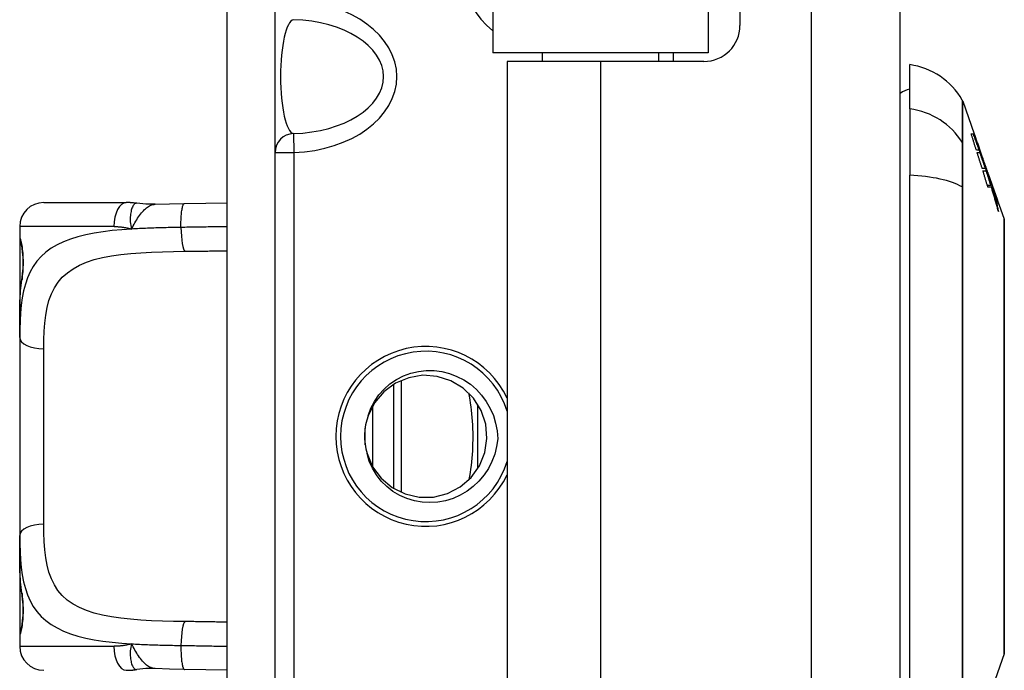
# Model space of a CAD drawing. Header units: inches. Extents: x 2.8 to 89.6, y 4.6 to 48.7.
# Tile 35 of 107: x 21.6 to 23.3, y 14.8 to 15.9. Entities that reach past the tile are written whole.
import ezdxf

# ---------------------------------------------------------------- set-up
doc = ezdxf.new("R2010")
doc.units = ezdxf.units.IN
doc.header["$MEASUREMENT"] = 0
doc.layers.add('Visible Edges(ANSI)', color=7, linetype='Continuous', lineweight=25)
doc.layers.add('Visible Tangent Edges(ANSI)', color=7, linetype='Continuous', lineweight=25)

msp = doc.modelspace()

# ---------------------------------------------------------------- linework, layer by layer
at = {"layer": 'Visible Edges(ANSI)'}
for p, q in [((23.0815, 11.1129), (23.0815, 34.6239)), ((22.4128, 16.4669), (22.4128, 15.8464)), ((22.8185, 16.4388), (22.8185, 15.8914)), ((21.977, 14.0919), (21.977, 16.3419)), ((22.0557, 14.0919), (22.0557, 16.3419)), ((22.7663, 16.1795), (22.7663, 15.8464)), ((22.7663, 15.8464), (22.4128, 15.8464)), ((22.494, 15.8464), (22.494, 15.8324)), ((22.685, 15.8464), (22.685, 15.8324)), ((22.7089, 15.8464), (22.7089, 15.8324)), ((22.5895, 15.8324), (22.4365, 15.8324)), ((22.4365, 15.8324), (22.4365, 14.6014)), ((22.7595, 15.8324), (22.5895, 15.8324)), ((23.0973, 15.7544), (23.0973, 15.8271)), ((23.0973, 15.7544), (23.0973, 15.6456)), ((23.1842, 15.7672), (23.203, 15.7134)), ((23.198, 15.7134), (23.2024, 15.7134)), ((23.2018, 15.7129), (23.1982, 15.7129)), ((23.2028, 15.7134), (23.203, 15.7134)), ((23.2029, 15.7134), (23.2033, 15.7123)), ((23.2034, 15.7123), (23.2032, 15.7123)), ((23.2266, 15.646), (23.2034, 15.7123)), ((23.2102, 15.6916), (23.2095, 15.6916)), ((23.2108, 15.6866), (23.2066, 15.6866)), ((23.2077, 15.6831), (23.212, 15.6831)), ((23.2174, 15.6715), (23.2169, 15.6715)), ((23.0973, 14.7882), (23.0973, 15.6456)), ((23.221, 15.6564), (23.2161, 15.6564)), ((23.2173, 15.6526), (23.2223, 15.6526)), ((23.2227, 15.6531), (23.2256, 15.6448)), ((23.2248, 15.6495), (23.2241, 15.6495)), ((23.2256, 15.6448), (23.2253, 15.6448)), ((23.226, 15.6473), (23.2256, 15.6473)), ((23.2266, 15.646), (23.2411, 15.6047)), ((23.2271, 15.6444), (23.227, 15.6444)), ((23.2304, 15.6287), (23.2246, 15.6287)), ((23.2312, 15.6259), (23.2255, 15.6259)), ((23.2295, 15.6374), (23.2292, 15.6374)), ((23.2324, 15.6246), (23.2316, 15.6246)), ((23.2334, 15.6254), (23.2332, 15.6254)), ((23.2334, 15.6254), (23.2338, 15.6254)), ((23.236, 15.6179), (23.2357, 15.6179)), ((23.2364, 15.6179), (23.236, 15.6179)), ((21.676, 15.6007), (21.8114, 15.6007)), ((23.2399, 15.6079), (23.2425, 15.6004)), ((23.2405, 15.6059), (23.2399, 15.6059)), ((23.2425, 15.6004), (23.242, 15.6004)), ((23.2434, 15.5981), (23.2433, 15.5981)), ((23.2434, 15.5981), (23.2519, 15.5737)), ((21.6366, 15.5614), (21.6366, 15.5417)), ((21.6366, 15.5417), (21.6366, 15.4179)), ((21.6366, 15.3795), (21.6366, 15.4179)), ((21.6366, 15.3795), (21.6366, 15.0543)), ((22.2626, 15.3088), (22.2626, 15.125)), ((22.2036, 15.203), (22.2036, 15.2307)), ((21.6366, 15.0159), (21.6366, 15.0543)), ((21.6366, 15.0159), (21.6366, 14.8921)), ((21.6366, 14.8921), (21.6366, 14.8724)), ((23.2519, 14.8601), (23.2245, 14.7819))]:
    msp.add_line(p, q, dxfattribs=at)
at = {"layer": 'Visible Edges(ANSI)', "flags": 128}
for points in [[(23.2066, 15.6866), (23.2062, 15.6878), (23.2059, 15.6889), (23.2055, 15.69), (23.2052, 15.6911), (23.2048, 15.6922), (23.2044, 15.6933), (23.2041, 15.6944), (23.2037, 15.6956), (23.2034, 15.6967), (23.203, 15.6978), (23.2027, 15.6989), (23.2023, 15.7), (23.2019, 15.7011), (23.2016, 15.7023), (23.2012, 15.7034), (23.2009, 15.7045), (23.2005, 15.7056), (23.2001, 15.7067), (23.1998, 15.7078), (23.1994, 15.7089), (23.1991, 15.7101), (23.1987, 15.7112), (23.1983, 15.7123), (23.198, 15.7134)], [(23.2181, 15.6681), (23.2175, 15.6699), (23.2168, 15.6716), (23.2162, 15.6734), (23.2155, 15.6751), (23.2149, 15.6769), (23.2142, 15.6787), (23.2136, 15.6805), (23.2129, 15.6823), (23.2123, 15.6841), (23.2116, 15.686), (23.2109, 15.6878), (23.2103, 15.6897), (23.2096, 15.6915), (23.2089, 15.6934), (23.2082, 15.6953), (23.2075, 15.6972), (23.2068, 15.6991), (23.2061, 15.701), (23.2054, 15.703), (23.2047, 15.7049), (23.204, 15.7069), (23.2033, 15.7089), (23.2025, 15.7109), (23.2018, 15.7129)], [(23.2018, 15.7129), (23.2022, 15.7118), (23.2025, 15.7107), (23.2029, 15.7096), (23.2033, 15.7085), (23.2037, 15.7074), (23.204, 15.7063), (23.2044, 15.7052), (23.2048, 15.7041), (23.2052, 15.7031), (23.2055, 15.702), (23.2059, 15.7009), (23.2063, 15.6998), (23.2067, 15.6987), (23.207, 15.6976), (23.2074, 15.6965), (23.2078, 15.6954), (23.2082, 15.6943), (23.2085, 15.6932), (23.2089, 15.6921), (23.2093, 15.691), (23.2096, 15.6899), (23.21, 15.6888), (23.2104, 15.6877), (23.2108, 15.6866)], [(23.2024, 15.7134), (23.2027, 15.7125), (23.203, 15.7117), (23.2033, 15.7108), (23.2037, 15.7099), (23.204, 15.709), (23.2043, 15.7081), (23.2046, 15.7073), (23.2049, 15.7064), (23.2053, 15.7054), (23.2056, 15.7045), (23.2059, 15.7036), (23.2063, 15.7027), (23.2066, 15.7018), (23.2069, 15.7009), (23.2073, 15.7), (23.2076, 15.699), (23.2079, 15.6981), (23.2082, 15.6972), (23.2086, 15.6963), (23.2089, 15.6953), (23.2093, 15.6944), (23.2096, 15.6935), (23.2099, 15.6926), (23.2102, 15.6916)], [(23.2102, 15.6916), (23.2099, 15.6925), (23.2096, 15.6934), (23.2093, 15.6944), (23.209, 15.6953), (23.2087, 15.6962), (23.2084, 15.6971), (23.2081, 15.698), (23.2078, 15.6989), (23.2075, 15.6998), (23.2072, 15.7007), (23.2069, 15.7016), (23.2066, 15.7025), (23.2062, 15.7034), (23.2059, 15.7043), (23.2056, 15.7052), (23.2053, 15.7062), (23.205, 15.7071), (23.2047, 15.708), (23.2044, 15.7089), (23.2041, 15.7098), (23.2038, 15.7107), (23.2035, 15.7116), (23.2031, 15.7125), (23.2028, 15.7134)], [(23.2034, 15.7123), (23.204, 15.7107), (23.2046, 15.709), (23.2051, 15.7073), (23.2057, 15.7056), (23.2063, 15.7039), (23.2069, 15.7023), (23.2075, 15.7006), (23.2081, 15.6989), (23.2087, 15.6972), (23.2093, 15.6954), (23.2099, 15.6937), (23.2104, 15.692), (23.211, 15.6903), (23.2116, 15.6886), (23.2122, 15.6869), (23.2128, 15.6852), (23.2134, 15.6835), (23.214, 15.6818), (23.2146, 15.68), (23.2151, 15.6783), (23.2157, 15.6766), (23.2163, 15.6749), (23.2169, 15.6732), (23.2174, 15.6715)], [(23.2161, 15.6564), (23.2158, 15.6575), (23.2154, 15.6586), (23.2151, 15.6597), (23.2147, 15.6609), (23.2144, 15.662), (23.214, 15.6631), (23.2137, 15.6642), (23.2133, 15.6653), (23.213, 15.6664), (23.2126, 15.6675), (23.2123, 15.6687), (23.2119, 15.6698), (23.2116, 15.6709), (23.2112, 15.672), (23.2109, 15.6731), (23.2105, 15.6742), (23.2102, 15.6754), (23.2098, 15.6765), (23.2095, 15.6776), (23.2091, 15.6787), (23.2087, 15.6798), (23.2084, 15.6809), (23.208, 15.682), (23.2077, 15.6831)], [(23.212, 15.6831), (23.2123, 15.682), (23.2127, 15.6809), (23.2131, 15.6798), (23.2135, 15.6787), (23.2138, 15.6776), (23.2142, 15.6765), (23.2146, 15.6754), (23.215, 15.6742), (23.2154, 15.6731), (23.2157, 15.672), (23.2161, 15.6709), (23.2165, 15.6698), (23.2169, 15.6687), (23.2172, 15.6675), (23.2176, 15.6664), (23.218, 15.6653), (23.2184, 15.6642), (23.2188, 15.6631), (23.2191, 15.662), (23.2195, 15.6609), (23.2199, 15.6597), (23.2203, 15.6586), (23.2206, 15.6575), (23.221, 15.6564)], [(23.2174, 15.6715), (23.2178, 15.6705), (23.2182, 15.6695), (23.2185, 15.6685), (23.2189, 15.6674), (23.2193, 15.6664), (23.2197, 15.6654), (23.22, 15.6643), (23.2204, 15.6633), (23.2208, 15.6623), (23.2211, 15.6612), (23.2215, 15.6602), (23.2219, 15.6591), (23.2222, 15.6581), (23.2226, 15.6571), (23.223, 15.656), (23.2234, 15.655), (23.2237, 15.6539), (23.2241, 15.6529), (23.2245, 15.6518), (23.2249, 15.6508), (23.2252, 15.6498), (23.2256, 15.6487), (23.226, 15.6477), (23.2263, 15.6466)], [(23.2256, 15.6448), (23.2253, 15.6457), (23.225, 15.6467), (23.2247, 15.6477), (23.2243, 15.6487), (23.224, 15.6496), (23.2237, 15.6506), (23.2234, 15.6516), (23.2231, 15.6526), (23.2228, 15.6535), (23.2225, 15.6545), (23.2222, 15.6555), (23.2219, 15.6565), (23.2216, 15.6574), (23.2212, 15.6584), (23.2209, 15.6594), (23.2206, 15.6604), (23.2203, 15.6613), (23.22, 15.6623), (23.2197, 15.6633), (23.2194, 15.6643), (23.219, 15.6652), (23.2187, 15.6662), (23.2184, 15.6672), (23.2181, 15.6681)], [(23.2255, 15.6259), (23.2251, 15.627), (23.2248, 15.6281), (23.2245, 15.6292), (23.2241, 15.6304), (23.2238, 15.6315), (23.2234, 15.6326), (23.2231, 15.6337), (23.2228, 15.6348), (23.2224, 15.6359), (23.2221, 15.637), (23.2217, 15.6382), (23.2214, 15.6393), (23.221, 15.6404), (23.2207, 15.6415), (23.2204, 15.6426), (23.22, 15.6437), (23.2197, 15.6449), (23.2193, 15.646), (23.219, 15.6471), (23.2186, 15.6482), (23.2183, 15.6493), (23.218, 15.6504), (23.2176, 15.6515), (23.2173, 15.6526)], [(23.2223, 15.6526), (23.2226, 15.6516), (23.223, 15.6506), (23.2233, 15.6497), (23.2236, 15.6487), (23.224, 15.6477), (23.2243, 15.6467), (23.2246, 15.6457), (23.225, 15.6447), (23.2253, 15.6437), (23.2257, 15.6427), (23.226, 15.6417), (23.2263, 15.6407), (23.2267, 15.6397), (23.227, 15.6387), (23.2273, 15.6377), (23.2277, 15.6367), (23.228, 15.6357), (23.2283, 15.6347), (23.2287, 15.6337), (23.229, 15.6326), (23.2294, 15.6316), (23.2297, 15.6306), (23.23, 15.6297), (23.2304, 15.6287)], [(23.2304, 15.6287), (23.23, 15.6297), (23.2297, 15.6307), (23.2294, 15.6317), (23.2291, 15.6327), (23.2288, 15.6338), (23.2285, 15.6348), (23.2281, 15.6358), (23.2278, 15.6368), (23.2275, 15.6379), (23.2272, 15.6389), (23.2269, 15.6399), (23.2265, 15.6409), (23.2262, 15.6419), (23.2259, 15.643), (23.2256, 15.644), (23.2252, 15.645), (23.2249, 15.646), (23.2246, 15.647), (23.2243, 15.6481), (23.224, 15.6491), (23.2236, 15.6501), (23.2233, 15.6511), (23.223, 15.6521), (23.2227, 15.6531)], [(23.2283, 15.6399), (23.2282, 15.6403), (23.228, 15.6407), (23.2279, 15.6411), (23.2277, 15.6415), (23.2276, 15.6419), (23.2274, 15.6423), (23.2273, 15.6427), (23.2271, 15.6431), (23.227, 15.6435), (23.2268, 15.6439), (23.2267, 15.6443), (23.2266, 15.6447), (23.2264, 15.6451), (23.2263, 15.6455), (23.2261, 15.6459), (23.226, 15.6463), (23.2258, 15.6467), (23.2257, 15.6471), (23.2255, 15.6475), (23.2254, 15.6479), (23.2253, 15.6483), (23.2251, 15.6487), (23.225, 15.6491), (23.2248, 15.6495)], [(23.2248, 15.6495), (23.2253, 15.648), (23.2258, 15.6465), (23.2263, 15.645), (23.2268, 15.6435), (23.2273, 15.6419), (23.2278, 15.6404), (23.2283, 15.6389), (23.2288, 15.6374), (23.2293, 15.6358), (23.2298, 15.6343), (23.2303, 15.6328), (23.2308, 15.6312), (23.2312, 15.6297), (23.2317, 15.6282), (23.2322, 15.6266), (23.2327, 15.6251), (23.2332, 15.6236), (23.2337, 15.622), (23.2341, 15.6205), (23.2346, 15.619), (23.2351, 15.6174), (23.2356, 15.6159), (23.236, 15.6143), (23.2365, 15.6128)], [(23.2263, 15.6466), (23.2262, 15.6469), (23.2262, 15.6471), (23.2261, 15.6472), (23.2261, 15.6473), (23.226, 15.6473), (23.226, 15.6473), (23.226, 15.6473), (23.226, 15.6472), (23.2261, 15.6471), (23.2261, 15.6469), (23.2262, 15.6466), (23.2263, 15.6464), (23.2264, 15.646), (23.2265, 15.6457), (23.2266, 15.6453), (23.2267, 15.6448), (23.2269, 15.6443), (23.2271, 15.6438), (23.2272, 15.6433), (23.2274, 15.6426), (23.2276, 15.642), (23.2278, 15.6413), (23.2281, 15.6406), (23.2283, 15.6399)], [(23.2291, 15.6377), (23.2289, 15.6384), (23.2287, 15.639), (23.2285, 15.6396), (23.2283, 15.6402), (23.2281, 15.6407), (23.228, 15.6412), (23.2278, 15.6417), (23.2277, 15.6421), (23.2276, 15.6426), (23.2274, 15.6429), (23.2273, 15.6433), (23.2272, 15.6436), (23.2272, 15.6439), (23.2271, 15.6441), (23.227, 15.6443), (23.227, 15.6445), (23.227, 15.6446), (23.2269, 15.6447), (23.2269, 15.6447), (23.2269, 15.6447), (23.227, 15.6447), (23.227, 15.6446), (23.227, 15.6445), (23.2271, 15.6444)], [(23.2271, 15.6444), (23.2271, 15.6443), (23.2272, 15.6442), (23.2272, 15.6441), (23.2273, 15.644), (23.2273, 15.6438), (23.2274, 15.6436), (23.2275, 15.6434), (23.2276, 15.6432), (23.2276, 15.6429), (23.2277, 15.6426), (23.2279, 15.6423), (23.228, 15.642), (23.2281, 15.6417), (23.2282, 15.6413), (23.2284, 15.641), (23.2285, 15.6406), (23.2286, 15.6401), (23.2288, 15.6397), (23.2289, 15.6393), (23.2291, 15.6388), (23.2293, 15.6384), (23.2294, 15.6379), (23.2296, 15.6374), (23.2298, 15.6369)], [(23.2364, 15.6159), (23.236, 15.6169), (23.2357, 15.6179), (23.2353, 15.6189), (23.235, 15.6199), (23.2347, 15.6209), (23.2343, 15.6219), (23.234, 15.6229), (23.2337, 15.6238), (23.2334, 15.6248), (23.233, 15.6258), (23.2327, 15.6267), (23.2324, 15.6276), (23.2321, 15.6286), (23.2318, 15.6295), (23.2315, 15.6304), (23.2312, 15.6313), (23.2309, 15.6321), (23.2306, 15.633), (23.2304, 15.6338), (23.2301, 15.6346), (23.2298, 15.6354), (23.2296, 15.6362), (23.2293, 15.637), (23.2291, 15.6377)], [(23.2302, 15.6354), (23.2302, 15.6356), (23.2301, 15.6358), (23.23, 15.6361), (23.2299, 15.6362), (23.2299, 15.6364), (23.2298, 15.6366), (23.2297, 15.6367), (23.2297, 15.6369), (23.2296, 15.637), (23.2296, 15.6371), (23.2296, 15.6372), (23.2295, 15.6373), (23.2295, 15.6373), (23.2295, 15.6374), (23.2295, 15.6374), (23.2295, 15.6374), (23.2295, 15.6374), (23.2295, 15.6374), (23.2295, 15.6373), (23.2295, 15.6373), (23.2295, 15.6372), (23.2295, 15.6371), (23.2296, 15.637), (23.2296, 15.6369)], [(23.2296, 15.6369), (23.2297, 15.6367), (23.2298, 15.6364), (23.2299, 15.6361), (23.23, 15.6358), (23.2301, 15.6354), (23.2302, 15.6351), (23.2303, 15.6347), (23.2304, 15.6343), (23.2306, 15.6338), (23.2307, 15.6334), (23.2309, 15.6329), (23.2311, 15.6324), (23.2312, 15.6319), (23.2314, 15.6313), (23.2316, 15.6308), (23.2318, 15.6302), (23.232, 15.6296), (23.2322, 15.6291), (23.2324, 15.6285), (23.2326, 15.6279), (23.2328, 15.6273), (23.233, 15.6266), (23.2332, 15.626), (23.2334, 15.6254)], [(23.2298, 15.6369), (23.2301, 15.6361), (23.2303, 15.6354), (23.2306, 15.6346), (23.2309, 15.6338), (23.2311, 15.633), (23.2314, 15.6322), (23.2317, 15.6314), (23.232, 15.6306), (23.2323, 15.6298), (23.2325, 15.629), (23.2328, 15.6282), (23.2331, 15.6274), (23.2334, 15.6266), (23.2337, 15.6258), (23.234, 15.625), (23.2343, 15.6241), (23.2345, 15.6233), (23.2348, 15.6225), (23.2351, 15.6218), (23.2354, 15.621), (23.2356, 15.6202), (23.2359, 15.6194), (23.2362, 15.6186), (23.2364, 15.6179)], [(23.2338, 15.6254), (23.2336, 15.6258), (23.2335, 15.6262), (23.2333, 15.6267), (23.2332, 15.6271), (23.233, 15.6275), (23.2328, 15.628), (23.2327, 15.6285), (23.2325, 15.6289), (23.2324, 15.6294), (23.2322, 15.6298), (23.2321, 15.6303), (23.2319, 15.6307), (23.2317, 15.6312), (23.2316, 15.6316), (23.2314, 15.632), (23.2313, 15.6325), (23.2311, 15.6329), (23.231, 15.6333), (23.2309, 15.6337), (23.2307, 15.6341), (23.2306, 15.6344), (23.2305, 15.6348), (23.2303, 15.6351), (23.2302, 15.6354)], [(23.2428, 15.5861), (23.2424, 15.5878), (23.2419, 15.5895), (23.2414, 15.5911), (23.241, 15.5928), (23.2405, 15.5945), (23.24, 15.5961), (23.2395, 15.5978), (23.2391, 15.5994), (23.2386, 15.6011), (23.2381, 15.6028), (23.2376, 15.6044), (23.2371, 15.6061), (23.2367, 15.6077), (23.2362, 15.6094), (23.2357, 15.6111), (23.2352, 15.6127), (23.2347, 15.6144), (23.2342, 15.616), (23.2337, 15.6177), (23.2332, 15.6193), (23.2327, 15.621), (23.2322, 15.6226), (23.2317, 15.6243), (23.2312, 15.6259)], [(23.2365, 15.6128), (23.2363, 15.6133), (23.2362, 15.6138), (23.236, 15.6143), (23.2358, 15.6148), (23.2356, 15.6153), (23.2355, 15.6158), (23.2353, 15.6163), (23.2351, 15.6168), (23.235, 15.6173), (23.2348, 15.6177), (23.2346, 15.6182), (23.2344, 15.6187), (23.2343, 15.6192), (23.2341, 15.6197), (23.2339, 15.6202), (23.2338, 15.6207), (23.2336, 15.6212), (23.2334, 15.6217), (23.2333, 15.6222), (23.2331, 15.6227), (23.2329, 15.6232), (23.2327, 15.6237), (23.2326, 15.6242), (23.2324, 15.6246)], [(23.2324, 15.6246), (23.2329, 15.6231), (23.2333, 15.6215), (23.2338, 15.6199), (23.2343, 15.6183), (23.2347, 15.6167), (23.2352, 15.6151), (23.2356, 15.6135), (23.2361, 15.6119), (23.2365, 15.6103), (23.237, 15.6087), (23.2374, 15.6071), (23.2379, 15.6055), (23.2383, 15.6039), (23.2387, 15.6023), (23.2391, 15.6006), (23.2396, 15.599), (23.24, 15.5974), (23.2404, 15.5958), (23.2408, 15.5942), (23.2412, 15.5926), (23.2416, 15.591), (23.242, 15.5894), (23.2424, 15.5878), (23.2428, 15.5861)], [(23.236, 15.6179), (23.2362, 15.6174), (23.2363, 15.617), (23.2365, 15.6165), (23.2366, 15.6161), (23.2368, 15.6156), (23.237, 15.6151), (23.2371, 15.6147), (23.2373, 15.6142), (23.2375, 15.6137), (23.2376, 15.6133), (23.2378, 15.6128), (23.2379, 15.6124), (23.2381, 15.612), (23.2382, 15.6116), (23.2384, 15.6112), (23.2385, 15.6108), (23.2386, 15.6104), (23.2388, 15.6101), (23.2389, 15.6097), (23.239, 15.6094), (23.2391, 15.6091), (23.2392, 15.6089), (23.2393, 15.6086), (23.2394, 15.6084)], [(23.2428, 15.5986), (23.2427, 15.5988), (23.2425, 15.5991), (23.2424, 15.5994), (23.2423, 15.5998), (23.2421, 15.6002), (23.2419, 15.6007), (23.2417, 15.6012), (23.2414, 15.6018), (23.2412, 15.6025), (23.2409, 15.6032), (23.2406, 15.6039), (23.2404, 15.6047), (23.2401, 15.6055), (23.2397, 15.6063), (23.2394, 15.6072), (23.2391, 15.6081), (23.2388, 15.609), (23.2384, 15.61), (23.2381, 15.611), (23.2378, 15.6119), (23.2374, 15.6129), (23.2371, 15.6139), (23.2367, 15.6149), (23.2364, 15.6159)], [(23.2394, 15.6084), (23.2396, 15.608), (23.2397, 15.6077), (23.2398, 15.6074), (23.2399, 15.6071), (23.24, 15.6069), (23.2401, 15.6066), (23.2402, 15.6064), (23.2403, 15.6063), (23.2403, 15.6062), (23.2404, 15.6061), (23.2404, 15.606), (23.2405, 15.6059), (23.2405, 15.6059), (23.2405, 15.606), (23.2405, 15.606), (23.2405, 15.6061), (23.2404, 15.6062), (23.2404, 15.6064), (23.2403, 15.6066), (23.2403, 15.6068), (23.2402, 15.607), (23.2401, 15.6073), (23.24, 15.6076), (23.2399, 15.6079)], [(21.8286, 15.5995), (21.8279, 15.5996), (21.8271, 15.5997), (21.8264, 15.5998), (21.8257, 15.5999), (21.825, 15.6), (21.8243, 15.6), (21.8235, 15.6001), (21.8228, 15.6002), (21.8221, 15.6003), (21.8214, 15.6003), (21.8207, 15.6004), (21.8199, 15.6004), (21.8192, 15.6005), (21.8185, 15.6005), (21.8178, 15.6006), (21.8171, 15.6006), (21.8164, 15.6006), (21.8156, 15.6007), (21.8149, 15.6007), (21.8142, 15.6007), (21.8135, 15.6007), (21.8128, 15.6007), (21.8121, 15.6007), (21.8114, 15.6007)], [(21.8589, 15.5979), (21.8437, 15.598), (21.8286, 15.5995)], [(21.8589, 15.5979), (21.8827, 15.5988), (21.907, 15.5993)], [(21.907, 15.5993), (21.9422, 15.5999), (21.977, 15.6004)], [(23.2433, 15.5981), (23.2432, 15.5984), (23.2432, 15.5987), (23.2431, 15.599), (23.243, 15.5992), (23.2429, 15.5995), (23.2428, 15.5998), (23.2427, 15.6), (23.2426, 15.6003), (23.2425, 15.6006), (23.2424, 15.6009), (23.2423, 15.6011), (23.2422, 15.6014), (23.2421, 15.6017), (23.242, 15.6019), (23.2419, 15.6022), (23.2418, 15.6025), (23.2417, 15.6028), (23.2416, 15.603), (23.2415, 15.6033), (23.2415, 15.6036), (23.2414, 15.6038), (23.2413, 15.6041), (23.2412, 15.6044), (23.2411, 15.6047)], [(23.2425, 15.6004), (23.2426, 15.6001), (23.2427, 15.5999), (23.2428, 15.5996), (23.2428, 15.5994), (23.2429, 15.5992), (23.243, 15.599), (23.243, 15.5988), (23.243, 15.5987), (23.2431, 15.5985), (23.2431, 15.5984), (23.2431, 15.5983), (23.2431, 15.5982), (23.2431, 15.5982), (23.2431, 15.5981), (23.2431, 15.5981), (23.2431, 15.5981), (23.2431, 15.5981), (23.2431, 15.5981), (23.243, 15.5982), (23.243, 15.5982), (23.2429, 15.5983), (23.2429, 15.5984), (23.2428, 15.5985), (23.2428, 15.5986)], [(23.2522, 14.8617), (23.2522, 14.8621), (23.2522, 14.8634), (23.2522, 14.8655), (23.2522, 14.8685), (23.2522, 14.8723), (23.2522, 14.877), (23.2522, 14.8824), (23.2523, 14.8887), (23.2523, 14.8958), (23.2523, 14.9037), (23.2523, 14.9122), (23.2523, 14.9215), (23.2523, 14.9315), (23.2524, 14.9422), (23.2524, 14.9536), (23.2524, 14.9655), (23.2524, 14.9781), (23.2524, 14.9913), (23.2523, 15.005), (23.2523, 15.0192), (23.2523, 15.0338), (23.2523, 15.049), (23.2523, 15.0646), (23.2523, 15.0806), (23.2522, 15.0969), (23.2522, 15.1136), (23.2522, 15.1304), (23.2522, 15.1474), (23.2522, 15.1645), (23.2522, 15.1818), (23.2522, 15.1992), (23.2522, 15.2167), (23.2522, 15.2343), (23.2522, 15.2517), (23.2522, 15.2691), (23.2522, 15.2862), (23.2522, 15.3032), (23.2522, 15.32), (23.2522, 15.3366), (23.2523, 15.3529), (23.2523, 15.3689), (23.2523, 15.3846), (23.2523, 15.3998), (23.2523, 15.4145), (23.2523, 15.4287), (23.2524, 15.4424), (23.2524, 15.4556), (23.2524, 15.4682), (23.2524, 15.4802), (23.2524, 15.4915), (23.2523, 15.5022), (23.2523, 15.5122), (23.2523, 15.5215), (23.2523, 15.5301), (23.2523, 15.538), (23.2523, 15.545), (23.2522, 15.5513), (23.2522, 15.5568), (23.2522, 15.5615), (23.2522, 15.5653), (23.2522, 15.5682), (23.2522, 15.5704), (23.2522, 15.5717), (23.2522, 15.5721)], [(21.6405, 15.4776), (21.6414, 15.4845), (21.6421, 15.4927), (21.6423, 15.5017), (21.6421, 15.5107), (21.6415, 15.5191), (21.6407, 15.5262), (21.6397, 15.5315), (21.6393, 15.5331), (21.6392, 15.5338)], [(21.6366, 15.4179), (21.6368, 15.4334), (21.6375, 15.4486), (21.6387, 15.4633), (21.6405, 15.4776)], [(22.2085, 15.2509), (22.2129, 15.263), (22.2188, 15.2744), (22.2261, 15.285), (22.2346, 15.2947), (22.2443, 15.3031), (22.255, 15.3104), (22.2664, 15.3162), (22.2785, 15.3207), (22.291, 15.3236), (22.3038, 15.325), (22.3168, 15.3249), (22.3295, 15.3232), (22.342, 15.3201), (22.3541, 15.3155), (22.3655, 15.3096), (22.3762, 15.3024), (22.386, 15.2939), (22.3947, 15.2845), (22.4023, 15.2741), (22.4088, 15.2629), (22.4139, 15.251), (22.4177, 15.2387), (22.4201, 15.2261), (22.4211, 15.2132)], [(22.2066, 15.1889), (22.2158, 15.1671), (22.2298, 15.1482), (22.2479, 15.133), (22.269, 15.1224), (22.292, 15.1171), (22.3156, 15.1173), (22.3385, 15.123), (22.3594, 15.1339), (22.3773, 15.1493), (22.391, 15.1685), (22.3998, 15.1904), (22.4033, 15.2137), (22.4013, 15.2372), (22.3938, 15.2596), (22.3813, 15.2797), (22.3645, 15.2962), (22.3443, 15.3084), (22.3218, 15.3155), (22.2983, 15.3172), (22.275, 15.3133), (22.2533, 15.3041), (22.2343, 15.2901), (22.2191, 15.272), (22.2085, 15.2509)], [(22.4211, 15.2132), (22.4193, 15.2004), (22.4161, 15.1879), (22.4115, 15.1758), (22.4057, 15.1643), (22.3986, 15.1536), (22.3903, 15.1437), (22.381, 15.1348), (22.3707, 15.127), (22.3596, 15.1205), (22.3478, 15.1152), (22.3354, 15.1114), (22.3228, 15.1091), (22.3099, 15.1082), (22.2971, 15.1089), (22.2844, 15.1111), (22.2721, 15.1149), (22.2603, 15.12), (22.2492, 15.1266), (22.239, 15.1345), (22.2299, 15.1436), (22.2219, 15.1537), (22.2154, 15.1647), (22.2102, 15.1765), (22.2066, 15.1889)], [(21.6405, 14.9562), (21.6387, 14.9705), (21.6375, 14.9852), (21.6368, 15.0004), (21.6366, 15.0159)], [(21.6392, 14.9), (21.6393, 14.9007), (21.6397, 14.9023), (21.6407, 14.9076), (21.6415, 14.9147), (21.6422, 14.9231), (21.6423, 14.9321), (21.6421, 14.9411), (21.6414, 14.9493), (21.6405, 14.9562)], [(21.8114, 14.833), (21.8121, 14.833), (21.8128, 14.833), (21.8135, 14.833), (21.8142, 14.8331), (21.8149, 14.8331), (21.8156, 14.8331), (21.8164, 14.8331), (21.8171, 14.8332), (21.8178, 14.8332), (21.8185, 14.8332), (21.8192, 14.8333), (21.8199, 14.8333), (21.8207, 14.8334), (21.8214, 14.8335), (21.8221, 14.8335), (21.8228, 14.8336), (21.8235, 14.8337), (21.8243, 14.8337), (21.825, 14.8338), (21.8257, 14.8339), (21.8264, 14.834), (21.8271, 14.8341), (21.8279, 14.8342), (21.8286, 14.8343)], [(21.8589, 14.8358), (21.8437, 14.8358), (21.8286, 14.8343)], [(21.907, 14.8345), (21.8827, 14.835), (21.8589, 14.8358)], [(21.977, 14.8334), (21.9422, 14.8339), (21.907, 14.8345)]]:
    msp.add_lwpolyline(points, dxfattribs=at)
at = {"layer": 'Visible Edges(ANSI)'}
for centre, radius, start, end in [((22.7595, 15.8914), 0.0591, 270, 0), ((23.0809, 15.7101), 0.1181, 29.8169, 82.0587), ((23.1051, 15.7484), 0.0394, 101.537, 126.8699), ((23.1749, 15.764), 0.00984, 19.29, 29.8169), ((21.676, 15.5614), 0.0394, 90, 180), ((23.2473, 15.5721), 0.00492, 0.1731, 19.29), ((21.6563, 15.5417), 0.0197, 180, 213.12), ((22.303, 15.2169), 0.1398, 17.1912, 342.8088), ((22.303, 15.2169), 0.1004, 160.2, 196.2), ((21.6563, 14.8921), 0.0197, 146.88, 180), ((21.676, 14.8724), 0.0394, 180, 270), ((23.2473, 14.8617), 0.00492, 340.71, 359.8269)]:
    msp.add_arc(centre, radius, start, end, dxfattribs=at)
at = {"layer": 'Visible Tangent Edges(ANSI)'}
for p, q in [((22.9355, 34.6239), (22.9355, 11.1129)), ((22.5895, 15.8324), (22.5895, 14.6014)), ((22.0858, 15.714), (22.0867, 15.683)), ((23.1842, 15.6974), (23.1842, 15.6976)), ((22.0557, 15.683), (22.0867, 15.683)), ((22.0867, 15.683), (22.0867, 14.7507)), ((23.1842, 15.6252), (23.1842, 15.6257)), ((23.2296, 15.6369), (23.2294, 15.6369)), ((23.2298, 15.6369), (23.2297, 15.6369)), ((23.2394, 15.6084), (23.239, 15.6084)), ((21.7914, 15.5614), (21.6366, 15.5614)), ((21.6366, 15.5417), (21.6373, 15.5417)), ((21.676, 15.0729), (21.676, 15.3609)), ((22.2508, 15.1311), (22.2508, 15.3026)), ((22.3886, 15.1644), (22.3886, 15.2693)), ((22.2154, 15.2659), (22.2154, 15.1679)), ((21.6373, 14.8921), (21.6366, 14.8921)), ((21.6366, 14.8724), (21.7914, 14.8724))]:
    msp.add_line(p, q, dxfattribs=at)
at = {"layer": 'Visible Tangent Edges(ANSI)', "flags": 128}
for points in [[(23.1834, 15.7689), (23.1834, 15.7688), (23.1834, 15.7684), (23.1834, 15.7678), (23.1834, 15.7669), (23.1834, 15.7658), (23.1834, 15.7645), (23.1834, 15.7629), (23.1834, 15.7611), (23.1834, 15.7591), (23.1834, 15.7568), (23.1834, 15.7542), (23.1834, 15.7515), (23.1834, 15.7484), (23.1833, 15.7452), (23.1833, 15.7417), (23.1833, 15.738), (23.1833, 15.734), (23.1833, 15.7298), (23.1833, 15.7254), (23.1833, 15.7207), (23.1833, 15.7158), (23.1832, 15.7107), (23.1832, 15.7053), (23.1832, 15.6997)], [(23.1842, 15.6976), (23.1842, 15.7032), (23.1842, 15.7086), (23.1842, 15.7138), (23.1842, 15.7187), (23.1842, 15.7234), (23.1842, 15.7279), (23.1842, 15.7321), (23.1842, 15.7361), (23.1842, 15.7398), (23.1842, 15.7433), (23.1842, 15.7466), (23.1842, 15.7497), (23.1842, 15.7525), (23.1842, 15.755), (23.1842, 15.7573), (23.1842, 15.7594), (23.1842, 15.7612), (23.1842, 15.7628), (23.1842, 15.7642), (23.1842, 15.7653), (23.1842, 15.7661), (23.1842, 15.7667), (23.1842, 15.7671), (23.1842, 15.7672)], [(23.1832, 15.6997), (23.1832, 15.6982), (23.1832, 15.6965), (23.1832, 15.6946), (23.1832, 15.6926), (23.1832, 15.6905), (23.1832, 15.6882), (23.1832, 15.6857), (23.1832, 15.6832), (23.1832, 15.6805), (23.1832, 15.6776), (23.1832, 15.6746), (23.1832, 15.6715), (23.1832, 15.6683), (23.1832, 15.665), (23.1832, 15.6615), (23.1832, 15.658), (23.1832, 15.6543), (23.1832, 15.6506), (23.1832, 15.6468), (23.1832, 15.6429), (23.1832, 15.6389), (23.1832, 15.6348), (23.1832, 15.6307), (23.1832, 15.6265)], [(23.1842, 15.6257), (23.1842, 15.6298), (23.1842, 15.6338), (23.1842, 15.6378), (23.1842, 15.6417), (23.1842, 15.6455), (23.1842, 15.6492), (23.1842, 15.6529), (23.1842, 15.6564), (23.1842, 15.6599), (23.1842, 15.6633), (23.1842, 15.6665), (23.1842, 15.6697), (23.1842, 15.6727), (23.1842, 15.6756), (23.1842, 15.6784), (23.1842, 15.6811), (23.1842, 15.6836), (23.1842, 15.686), (23.1842, 15.6883), (23.1842, 15.6904), (23.1842, 15.6924), (23.1842, 15.6942), (23.1842, 15.6959), (23.1842, 15.6974)], [(23.1832, 15.6265), (23.1832, 15.5935), (23.1833, 15.5602), (23.1833, 15.5266), (23.1833, 15.4927), (23.1833, 15.4585), (23.1834, 15.4242), (23.1834, 15.3897), (23.1834, 15.355), (23.1834, 15.3203), (23.1834, 15.2856), (23.1834, 15.2508), (23.1834, 15.2161), (23.1834, 15.1814), (23.1834, 15.1467), (23.1834, 15.112), (23.1834, 15.0774), (23.1834, 15.043), (23.1834, 15.0087), (23.1833, 14.9746), (23.1833, 14.9406), (23.1833, 14.9069), (23.1833, 14.8734), (23.1832, 14.8402), (23.1832, 14.8073)], [(23.1842, 14.8086), (23.1842, 14.8413), (23.1842, 14.8744), (23.1842, 14.9078), (23.1842, 14.9414), (23.1842, 14.9752), (23.1842, 15.0093), (23.1842, 15.0434), (23.1842, 15.0778), (23.1842, 15.1123), (23.1842, 15.1469), (23.1842, 15.1815), (23.1842, 15.2161), (23.1842, 15.2507), (23.1842, 15.2854), (23.1842, 15.32), (23.1842, 15.3547), (23.1842, 15.3892), (23.1842, 15.4236), (23.1842, 15.4579), (23.1842, 15.4919), (23.1842, 15.5257), (23.1842, 15.5592), (23.1842, 15.5924), (23.1842, 15.6252)], [(21.8286, 15.5995), (21.8278, 15.5995), (21.827, 15.5994), (21.8261, 15.599), (21.8253, 15.5985), (21.8245, 15.5978), (21.8238, 15.5969), (21.823, 15.5958), (21.8223, 15.5946), (21.8216, 15.5932), (21.8209, 15.5916), (21.8203, 15.5899), (21.8198, 15.588), (21.8193, 15.586), (21.8189, 15.5839), (21.8185, 15.5817), (21.8183, 15.5793), (21.8181, 15.5768), (21.818, 15.5743), (21.818, 15.5716), (21.8181, 15.5689), (21.8184, 15.5661), (21.8188, 15.5632), (21.8194, 15.5603), (21.8202, 15.5572)], [(21.8202, 15.5572), (21.8216, 15.5598), (21.823, 15.5624), (21.8244, 15.565), (21.8258, 15.5676), (21.8272, 15.5701), (21.8287, 15.5725), (21.8302, 15.5749), (21.8317, 15.5772), (21.8332, 15.5795), (21.8348, 15.5816), (21.8363, 15.5836), (21.838, 15.5856), (21.8396, 15.5874), (21.8413, 15.5891), (21.843, 15.5907), (21.8447, 15.5921), (21.8464, 15.5934), (21.8482, 15.5945), (21.8499, 15.5955), (21.8517, 15.5963), (21.8535, 15.597), (21.8553, 15.5974), (21.8571, 15.5978), (21.8589, 15.5979)], [(21.9013, 15.5599), (21.9013, 15.5622), (21.9013, 15.5646), (21.9013, 15.567), (21.9013, 15.5694), (21.9014, 15.5718), (21.9015, 15.5742), (21.9016, 15.5766), (21.9018, 15.5789), (21.902, 15.5812), (21.9022, 15.5834), (21.9024, 15.5855), (21.9027, 15.5875), (21.903, 15.5894), (21.9033, 15.5911), (21.9036, 15.5927), (21.904, 15.5941), (21.9043, 15.5953), (21.9047, 15.5964), (21.9051, 15.5973), (21.9055, 15.598), (21.9058, 15.5986), (21.9062, 15.599), (21.9066, 15.5992), (21.907, 15.5993)], [(21.7914, 15.5614), (21.7925, 15.5614), (21.7937, 15.5613), (21.7949, 15.5613), (21.7961, 15.5613), (21.7973, 15.5612), (21.7985, 15.5611), (21.7997, 15.561), (21.8009, 15.5609), (21.8021, 15.5608), (21.8033, 15.5607), (21.8045, 15.5605), (21.8057, 15.5604), (21.8069, 15.5602), (21.8081, 15.56), (21.8093, 15.5598), (21.8105, 15.5596), (21.8117, 15.5593), (21.813, 15.5591), (21.8142, 15.5588), (21.8154, 15.5585), (21.8166, 15.5582), (21.8178, 15.5579), (21.819, 15.5576), (21.8202, 15.5572)], [(21.9013, 15.5599), (21.8978, 15.5599), (21.8943, 15.5598), (21.8908, 15.5598), (21.8874, 15.5597), (21.8839, 15.5596), (21.8804, 15.5596), (21.877, 15.5595), (21.8736, 15.5594), (21.8701, 15.5593), (21.8667, 15.5592), (21.8633, 15.5592), (21.8599, 15.559), (21.8565, 15.5589), (21.8531, 15.5588), (21.8498, 15.5587), (21.8464, 15.5586), (21.8431, 15.5584), (21.8398, 15.5583), (21.8365, 15.5581), (21.8332, 15.558), (21.8299, 15.5578), (21.8266, 15.5576), (21.8234, 15.5574), (21.8202, 15.5572)], [(21.977, 15.5611), (21.9739, 15.5611), (21.9708, 15.5611), (21.9677, 15.561), (21.9645, 15.561), (21.9614, 15.5609), (21.9583, 15.5609), (21.9551, 15.5608), (21.952, 15.5608), (21.9488, 15.5607), (21.9457, 15.5607), (21.9425, 15.5606), (21.9394, 15.5606), (21.9362, 15.5605), (21.9331, 15.5605), (21.9299, 15.5604), (21.9267, 15.5603), (21.9235, 15.5603), (21.9204, 15.5602), (21.9172, 15.5602), (21.914, 15.5601), (21.9108, 15.5601), (21.9077, 15.56), (21.9045, 15.56), (21.9013, 15.5599)], [(23.2519, 15.5737), (23.2519, 15.5735), (23.2519, 15.5731), (23.2519, 15.5723), (23.2519, 15.5713), (23.2519, 15.5699), (23.2519, 15.5682), (23.252, 15.5663), (23.252, 15.564), (23.252, 15.5615), (23.252, 15.5586), (23.252, 15.5555), (23.252, 15.5521), (23.252, 15.5484), (23.252, 15.5444), (23.2521, 15.5402), (23.2521, 15.5357), (23.2521, 15.5309), (23.2521, 15.5258), (23.2521, 15.5205), (23.2521, 15.515), (23.2522, 15.5092), (23.2522, 15.5031), (23.2522, 15.4969), (23.2522, 15.4903)], [(21.8202, 15.5572), (21.804, 15.5561), (21.7884, 15.5546), (21.7734, 15.5528), (21.7589, 15.5506), (21.7452, 15.5479), (21.7321, 15.5446), (21.7199, 15.5408), (21.7086, 15.5364), (21.6981, 15.5313), (21.6885, 15.5256), (21.6797, 15.5192), (21.6719, 15.5121), (21.665, 15.5044), (21.6589, 15.496), (21.6538, 15.4869), (21.6495, 15.4771), (21.646, 15.4667), (21.6431, 15.4557), (21.6408, 15.4442), (21.6391, 15.4321), (21.638, 15.4196), (21.6372, 15.4066), (21.6368, 15.3932), (21.6366, 15.3795)], [(21.6405, 15.4745), (21.641, 15.4773), (21.6414, 15.4804), (21.6418, 15.4838), (21.6421, 15.4873), (21.6424, 15.4909), (21.6426, 15.4947), (21.6427, 15.4985), (21.6427, 15.5024), (21.6427, 15.5062), (21.6426, 15.51), (21.6424, 15.5138), (21.6421, 15.5175), (21.6418, 15.521), (21.6414, 15.5243), (21.641, 15.5274), (21.6405, 15.5302), (21.6401, 15.5328), (21.6396, 15.5351), (21.6391, 15.537), (21.6387, 15.5387), (21.6383, 15.54), (21.6379, 15.5409), (21.6375, 15.5415), (21.6373, 15.5417)], [(21.676, 15.3609), (21.6762, 15.3754), (21.6767, 15.3895), (21.6777, 15.403), (21.6793, 15.416), (21.6816, 15.4283), (21.6847, 15.4399), (21.6886, 15.4507), (21.6935, 15.4607), (21.6995, 15.4699), (21.7066, 15.4782), (21.7149, 15.4856), (21.7243, 15.4922), (21.7348, 15.4979), (21.7464, 15.5029), (21.759, 15.507), (21.7727, 15.5104), (21.7873, 15.5132), (21.8028, 15.5154), (21.8189, 15.5171), (21.8357, 15.5184), (21.8531, 15.5193), (21.8709, 15.52), (21.8891, 15.5204), (21.9076, 15.5207)], [(21.9076, 15.5207), (21.9105, 15.5208), (21.9134, 15.5208), (21.9163, 15.5208), (21.9192, 15.5209), (21.9221, 15.5209), (21.925, 15.521), (21.928, 15.521), (21.9309, 15.521), (21.9338, 15.5211), (21.9367, 15.5211), (21.9396, 15.5212), (21.9425, 15.5212), (21.9453, 15.5212), (21.9482, 15.5213), (21.9511, 15.5213), (21.954, 15.5214), (21.9569, 15.5214), (21.9598, 15.5214), (21.9627, 15.5215), (21.9655, 15.5215), (21.9684, 15.5216), (21.9713, 15.5216), (21.9741, 15.5216), (21.977, 15.5217)], [(23.2522, 15.4903), (23.2522, 15.4886), (23.2522, 15.4869), (23.2522, 15.4852), (23.2522, 15.4835), (23.2522, 15.4817), (23.2522, 15.4799), (23.2522, 15.4782), (23.2522, 15.4764), (23.2522, 15.4746), (23.2522, 15.4727), (23.2522, 15.4709), (23.2522, 15.469), (23.2522, 15.4672), (23.2522, 15.4653), (23.2522, 15.4634), (23.2522, 15.4615), (23.2522, 15.4596), (23.2522, 15.4576), (23.2522, 15.4557), (23.2522, 15.4537), (23.2522, 15.4518), (23.2522, 15.4498), (23.2522, 15.4478), (23.2522, 15.4458)], [(21.6366, 15.4179), (21.6366, 15.4204), (21.6367, 15.4229), (21.6367, 15.4254), (21.6367, 15.4279), (21.6368, 15.4304), (21.6368, 15.4329), (21.6369, 15.4353), (21.637, 15.4378), (21.6371, 15.4402), (21.6372, 15.4426), (21.6373, 15.445), (21.6375, 15.4474), (21.6377, 15.4497), (21.6378, 15.4521), (21.638, 15.4544), (21.6382, 15.4567), (21.6385, 15.459), (21.6387, 15.4613), (21.639, 15.4635), (21.6392, 15.4657), (21.6395, 15.468), (21.6398, 15.4701), (21.6402, 15.4723), (21.6405, 15.4745)], [(23.2522, 15.4458), (23.2522, 15.4296), (23.2521, 15.4126), (23.2521, 15.395), (23.2521, 15.3767), (23.252, 15.3579), (23.252, 15.3387), (23.252, 15.319), (23.252, 15.299), (23.2519, 15.2787), (23.2519, 15.2582), (23.2519, 15.2375), (23.2519, 15.2168), (23.2519, 15.196), (23.2519, 15.1753), (23.2519, 15.1548), (23.252, 15.1345), (23.252, 15.1145), (23.252, 15.0948), (23.252, 15.0756), (23.2521, 15.0568), (23.2521, 15.0386), (23.2521, 15.021), (23.2522, 15.0042), (23.2522, 14.988)], [(22.3743, 15.1462), (22.3753, 15.1518), (22.3762, 15.1575), (22.377, 15.1633), (22.3778, 15.1692), (22.3784, 15.1751), (22.379, 15.1811), (22.3795, 15.1871), (22.38, 15.1932), (22.3803, 15.1992), (22.3805, 15.2053), (22.3807, 15.2114), (22.3807, 15.2175), (22.3807, 15.2235), (22.3805, 15.2296), (22.3802, 15.2357), (22.3798, 15.2418), (22.3793, 15.2478), (22.3787, 15.2538), (22.3781, 15.2598), (22.3773, 15.2657), (22.3765, 15.2715), (22.3756, 15.2772), (22.3746, 15.2828), (22.3735, 15.2883)], [(21.9076, 14.9131), (21.8891, 14.9134), (21.8708, 14.9139), (21.8528, 14.9145), (21.8354, 14.9155), (21.8186, 14.9168), (21.8025, 14.9185), (21.7871, 14.9207), (21.7725, 14.9234), (21.7588, 14.9268), (21.7462, 14.931), (21.7347, 14.9359), (21.7242, 14.9417), (21.7148, 14.9482), (21.7065, 14.9556), (21.6994, 14.9639), (21.6935, 14.9731), (21.6886, 14.9831), (21.6847, 14.994), (21.6816, 15.0056), (21.6794, 15.0179), (21.6777, 15.0309), (21.6767, 15.0444), (21.6762, 15.0584), (21.676, 15.0729)], [(21.6366, 15.0543), (21.6368, 15.0406), (21.6372, 15.0272), (21.638, 15.0143), (21.6392, 15.0017), (21.6409, 14.9897), (21.6431, 14.9781), (21.646, 14.9671), (21.6495, 14.9567), (21.6538, 14.9469), (21.6589, 14.9378), (21.6649, 14.9293), (21.6718, 14.9216), (21.6797, 14.9146), (21.6884, 14.9082), (21.698, 14.9025), (21.7085, 14.8975), (21.7199, 14.893), (21.7321, 14.8892), (21.7451, 14.8859), (21.7589, 14.8832), (21.7733, 14.881), (21.7884, 14.8792), (21.804, 14.8777), (21.8202, 14.8765)], [(21.6405, 14.9593), (21.6402, 14.9615), (21.6398, 14.9636), (21.6395, 14.9658), (21.6392, 14.968), (21.639, 14.9703), (21.6387, 14.9725), (21.6385, 14.9748), (21.6382, 14.9771), (21.638, 14.9794), (21.6378, 14.9817), (21.6377, 14.984), (21.6375, 14.9864), (21.6373, 14.9888), (21.6372, 14.9912), (21.6371, 14.9936), (21.637, 14.996), (21.6369, 14.9984), (21.6368, 15.0009), (21.6368, 15.0034), (21.6367, 15.0058), (21.6367, 15.0083), (21.6367, 15.0108), (21.6366, 15.0134), (21.6366, 15.0159)], [(23.2522, 14.988), (23.2522, 14.986), (23.2522, 14.984), (23.2522, 14.982), (23.2522, 14.9801), (23.2522, 14.9781), (23.2522, 14.9762), (23.2522, 14.9742), (23.2522, 14.9723), (23.2522, 14.9704), (23.2522, 14.9685), (23.2522, 14.9666), (23.2522, 14.9648), (23.2522, 14.9629), (23.2522, 14.9611), (23.2522, 14.9592), (23.2522, 14.9574), (23.2522, 14.9556), (23.2522, 14.9538), (23.2522, 14.9521), (23.2522, 14.9503), (23.2522, 14.9486), (23.2522, 14.9468), (23.2522, 14.9451), (23.2522, 14.9434)], [(21.6373, 14.8921), (21.6375, 14.8923), (21.6379, 14.8928), (21.6383, 14.8938), (21.6387, 14.8951), (21.6391, 14.8967), (21.6396, 14.8987), (21.6401, 14.901), (21.6405, 14.9036), (21.641, 14.9065), (21.6414, 14.9096), (21.6418, 14.9129), (21.6421, 14.9164), (21.6424, 14.92), (21.6426, 14.9238), (21.6427, 14.9276), (21.6427, 14.9315), (21.6427, 14.9353), (21.6425, 14.9392), (21.6423, 14.9429), (21.6421, 14.9466), (21.6418, 14.95), (21.6414, 14.9534), (21.641, 14.9565), (21.6405, 14.9593)], [(23.2522, 14.9434), (23.2522, 14.9369), (23.2522, 14.9306), (23.2522, 14.9246), (23.2521, 14.9188), (23.2521, 14.9132), (23.2521, 14.908), (23.2521, 14.9029), (23.2521, 14.8981), (23.2521, 14.8936), (23.252, 14.8894), (23.252, 14.8854), (23.252, 14.8817), (23.252, 14.8783), (23.252, 14.8751), (23.252, 14.8723), (23.252, 14.8697), (23.252, 14.8675), (23.2519, 14.8655), (23.2519, 14.8639), (23.2519, 14.8625), (23.2519, 14.8615), (23.2519, 14.8607), (23.2519, 14.8603), (23.2519, 14.8601)], [(21.977, 14.9121), (21.9741, 14.9121), (21.9712, 14.9122), (21.9684, 14.9122), (21.9655, 14.9122), (21.9627, 14.9123), (21.9598, 14.9123), (21.9569, 14.9124), (21.954, 14.9124), (21.9511, 14.9124), (21.9483, 14.9125), (21.9454, 14.9125), (21.9425, 14.9126), (21.9396, 14.9126), (21.9367, 14.9126), (21.9338, 14.9127), (21.9309, 14.9127), (21.928, 14.9128), (21.9251, 14.9128), (21.9222, 14.9129), (21.9193, 14.9129), (21.9163, 14.9129), (21.9134, 14.913), (21.9105, 14.913), (21.9076, 14.9131)], [(21.8202, 14.8765), (21.819, 14.8762), (21.8178, 14.8759), (21.8166, 14.8756), (21.8154, 14.8753), (21.8142, 14.875), (21.813, 14.8747), (21.8117, 14.8744), (21.8105, 14.8742), (21.8093, 14.874), (21.8081, 14.8738), (21.8069, 14.8736), (21.8057, 14.8734), (21.8045, 14.8732), (21.8033, 14.8731), (21.8021, 14.873), (21.8009, 14.8728), (21.7997, 14.8727), (21.7985, 14.8726), (21.7973, 14.8726), (21.7961, 14.8725), (21.7949, 14.8725), (21.7937, 14.8724), (21.7925, 14.8724), (21.7914, 14.8724)], [(21.8202, 14.8765), (21.8194, 14.8735), (21.8188, 14.8706), (21.8184, 14.8677), (21.8181, 14.8649), (21.818, 14.8622), (21.818, 14.8595), (21.8181, 14.857), (21.8183, 14.8545), (21.8185, 14.8521), (21.8189, 14.8499), (21.8193, 14.8477), (21.8198, 14.8457), (21.8203, 14.8439), (21.8209, 14.8422), (21.8216, 14.8406), (21.8223, 14.8392), (21.823, 14.838), (21.8238, 14.8369), (21.8245, 14.836), (21.8253, 14.8353), (21.8261, 14.8348), (21.827, 14.8344), (21.8278, 14.8343), (21.8286, 14.8343)], [(21.8589, 14.8358), (21.8571, 14.836), (21.8553, 14.8363), (21.8535, 14.8368), (21.8517, 14.8375), (21.8499, 14.8383), (21.8482, 14.8393), (21.8464, 14.8404), (21.8447, 14.8417), (21.843, 14.8431), (21.8413, 14.8447), (21.8396, 14.8464), (21.838, 14.8482), (21.8363, 14.8501), (21.8348, 14.8522), (21.8332, 14.8543), (21.8317, 14.8566), (21.8302, 14.8589), (21.8287, 14.8613), (21.8272, 14.8637), (21.8258, 14.8662), (21.8244, 14.8688), (21.823, 14.8713), (21.8216, 14.8739), (21.8202, 14.8765)], [(21.8202, 14.8765), (21.8234, 14.8763), (21.8266, 14.8762), (21.8299, 14.876), (21.8332, 14.8758), (21.8365, 14.8756), (21.8398, 14.8755), (21.8431, 14.8753), (21.8465, 14.8752), (21.8498, 14.8751), (21.8532, 14.875), (21.8566, 14.8748), (21.86, 14.8747), (21.8634, 14.8746), (21.8668, 14.8745), (21.8702, 14.8744), (21.8736, 14.8744), (21.8771, 14.8743), (21.8805, 14.8742), (21.884, 14.8741), (21.8874, 14.8741), (21.8909, 14.874), (21.8943, 14.874), (21.8978, 14.8739), (21.9013, 14.8739)], [(21.9013, 14.8739), (21.9013, 14.8716), (21.9013, 14.8692), (21.9013, 14.8668), (21.9013, 14.8644), (21.9014, 14.862), (21.9015, 14.8596), (21.9016, 14.8572), (21.9018, 14.8549), (21.902, 14.8526), (21.9022, 14.8504), (21.9024, 14.8483), (21.9027, 14.8463), (21.903, 14.8444), (21.9033, 14.8427), (21.9036, 14.8411), (21.904, 14.8397), (21.9043, 14.8384), (21.9047, 14.8374), (21.9051, 14.8365), (21.9055, 14.8357), (21.9058, 14.8352), (21.9062, 14.8348), (21.9066, 14.8346), (21.907, 14.8345)], [(21.9013, 14.8739), (21.9045, 14.8738), (21.9077, 14.8738), (21.9109, 14.8737), (21.914, 14.8736), (21.9172, 14.8736), (21.9204, 14.8735), (21.9236, 14.8735), (21.9268, 14.8734), (21.9299, 14.8734), (21.9331, 14.8733), (21.9363, 14.8732), (21.9394, 14.8732), (21.9426, 14.8731), (21.9457, 14.8731), (21.9489, 14.873), (21.952, 14.873), (21.9551, 14.8729), (21.9583, 14.8729), (21.9614, 14.8728), (21.9645, 14.8728), (21.9676, 14.8727), (21.9707, 14.8727), (21.9739, 14.8727), (21.977, 14.8726)]]:
    msp.add_lwpolyline(points, dxfattribs=at)
at = {"layer": 'Visible Tangent Edges(ANSI)'}
msp.add_arc((22.303, 15.2169), 0.1476, 25.261, 334.739, dxfattribs=at)
for centre, major_axis, ratio, start_param, end_param in [((22.5372, 15.9669), (-0.1687, 0), 0.738148, 5.541714, 7.024657), ((22.0795, 15.8074), (0.1761, 0), 0.707107, 4.753458, 7.812913), ((22.0867, 15.8074), (0, 0.0935), 0.234442, 0.041069, 3.100524), ((22.0795, 15.8074), (0.1541, 0), 0.606555, 4.753458, 7.812913), ((23.0809, 15.6439), (0.1181, 0), 0.943995, 0.523835, 1.432195), ((22.0867, 15.683), (-0.031, 0), 0.999578, 4.741425, 6.283185), ((23.1747, 15.6951), (0.00984, -0.00008), 0.945463, 0.267645, 0.531352), ((23.0809, 15.607), (-0.1181, 0), 0.32996, 3.665428, 4.573787), ((23.1747, 15.6248), (0.00984, 0.00003), 0.32572, 0.259229, 0.522936), ((21.8114, 15.5614), (0, 0.0394), 0.508749, 0, 1.570796), ((21.9076, 15.5599), (0.0006, -0.0394), 0.159697, 4.710006, 6.190013), ((21.6569, 15.5417), (0, 0.0197), 0.998051, 1.570796, 2.050029), ((21.66, 15.4745), (-0.0194, 0.0031), 0.702907, 0, 0.222077), ((21.676, 15.3795), (-0.0394, 0), 0.472046, 0, 1.570796), ((21.676, 15.0543), (-0.0394, 0), 0.472046, 4.712389, 6.283185), ((21.66, 14.9593), (-0.0194, -0.0031), 0.702907, 6.061108, 6.283185), ((21.6569, 14.8921), (0, 0.0197), 0.998051, 1.091081, 1.570796), ((21.9076, 14.8739), (0.0006, 0.0394), 0.159697, 0.093172, 1.573179), ((21.8114, 14.8724), (0, -0.0394), 0.508749, 4.712389, 6.283185)]:
    msp.add_ellipse(centre, major_axis=major_axis, ratio=ratio, start_param=start_param, end_param=end_param, dxfattribs=at)

doc.saveas('drawing.dxf')
